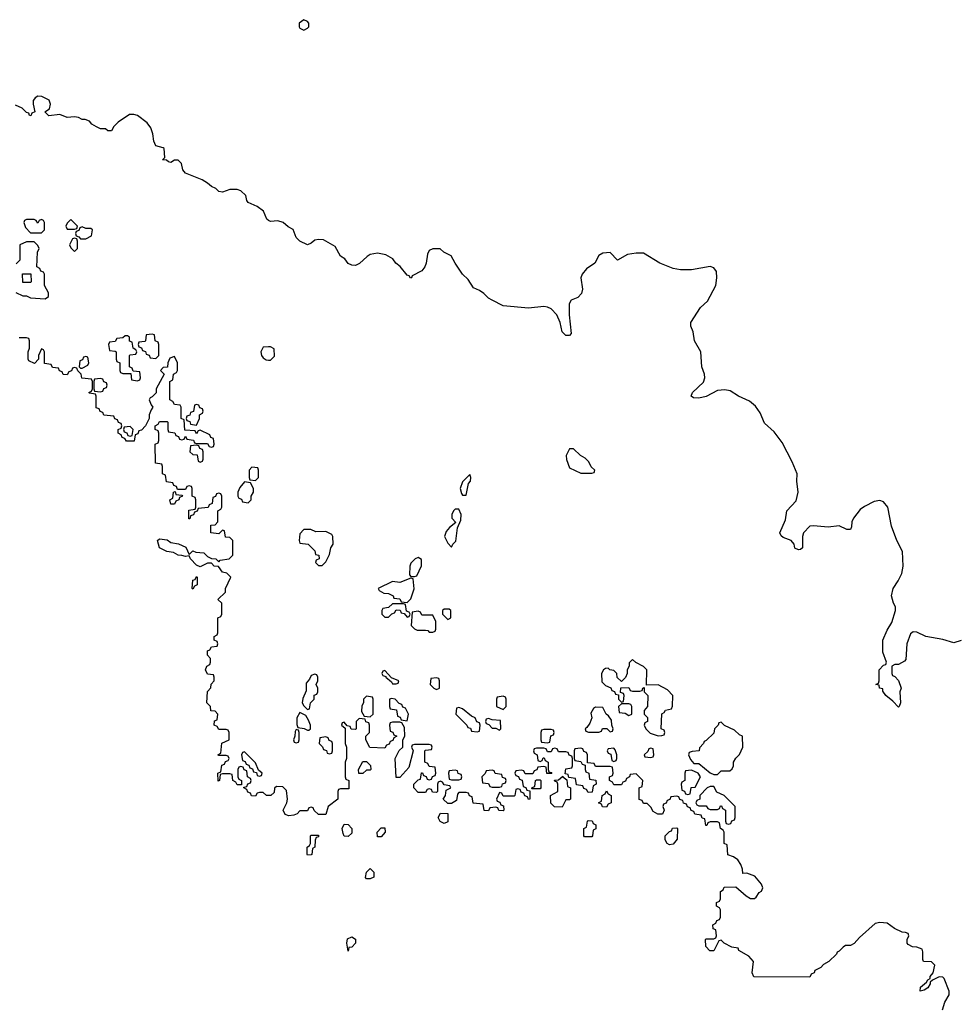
# Model space of a CAD drawing. Header units: inches. Extents: x 2722057 to 2913084, y 892730 to 1030005.
# Tile 208 of 231: x 2848652 to 2853729, y 955099 to 960428. Entities that reach past the tile are written whole.
import ezdxf

# ---------------------------------------------------------------- set-up
doc = ezdxf.new("R2010")
doc.units = ezdxf.units.IN
doc.header["$MEASUREMENT"] = 0
for name, color, linetype in [('C8945', 7, 'Continuous'), ('C8946', 7, 'Continuous'), ('C8955', 7, 'Continuous'), ('C8956', 7, 'Continuous')]:
    doc.layers.add(name, color=color, linetype=linetype)

msp = doc.modelspace()

# ---------------------------------------------------------------- linework, layer by layer
at = {"layer": 'C8945', "color": 2}
for points, elevation in [([(2848732.4, 960000), (2848726, 959990), (2848724.7, 959970), (2848734, 959930), (2848718, 959922), (2848712.7, 959907.3), (2848706, 959910), (2848702, 959922), (2848690, 959926), (2848666, 959950), (2848630, 959966)], 2), ([(2850000, 959341.7), (2849990, 959348), (2849972.3, 959392.3), (2849937.5, 959417.5), (2849890, 959438), (2849882, 959450), (2849876, 959476), (2849850, 959502), (2849830, 959509), (2849790, 959509), (2849750, 959495.3), (2849730, 959498), (2849713.6, 959513.6), (2849690, 959525.2), (2849670, 959544), (2849640.9, 959560.9), (2849550, 959598), (2849535.3, 959615.3), (2849528, 959650), (2849510, 959668), (2849490, 959668), (2849470, 959655.3), (2849458, 959658), (2849447.3, 959667.3), (2849426, 959670), (2849438, 959682), (2849435.3, 959730), (2849430, 959735.3), (2849390, 959746), (2849378, 959770), (2849374, 959810), (2849363.2, 959843.2), (2849342, 959870), (2849290, 959909), (2849270, 959915.3), (2849246, 959914), (2849186, 959874), (2849162, 959850), (2849150, 959826), (2849130, 959826), (2849116.4, 959836.4), (2849090, 959838), (2849068.4, 959848.4), (2849043.1, 959863.1), (2849030, 959878), (2849007.3, 959887.3), (2848990, 959888), (2848970, 959898), (2848950, 959902), (2848910, 959898), (2848870, 959915.3), (2848810, 959908), (2848788, 959930), (2848814, 959946), (2848819, 959970), (2848812.7, 959992.7), (2848797.8, 960000)], 2), ([(2848632, 958952), (2848670, 958934), (2848690, 958934), (2848710, 958922), (2848790, 958918), (2848808, 958930), (2848808, 958950), (2848786, 958990), (2848786, 959050), (2848782, 959062), (2848767.3, 959067.3), (2848762, 959082), (2848746, 959090), (2848748, 959170), (2848758, 959190), (2848750, 959206), (2848730, 959226), (2848690, 959226), (2848654, 959210), (2848652.7, 959127.3), (2848632.7, 959107.3)], 6), ([(2850000, 956228.4), (2849988.4, 956228.4), (2849970, 956246), (2849950, 956246), (2849938, 956242), (2849930, 956226), (2849907.3, 956227.3), (2849902, 956242), (2849887.3, 956247.3), (2849882, 956262), (2849866, 956270), (2849866, 956274), (2849882, 956278), (2849887.3, 956292.7), (2849902, 956298), (2849906, 956310), (2849902, 956322), (2849886, 956330), (2849882, 956362), (2849867.3, 956367.3), (2849862, 956382), (2849850, 956386), (2849838, 956382), (2849834, 956370), (2849834, 956330), (2849838, 956318), (2849854, 956310), (2849854, 956286), (2849830, 956286), (2849822, 956302), (2849806, 956310), (2849802, 956342), (2849790, 956346), (2849750, 956346), (2849738, 956342), (2849734, 956310), (2849727.3, 956307.3), (2849726, 956350), (2849742, 956358), (2849747.3, 956392.7), (2849762, 956398), (2849767.3, 956412.7), (2849782, 956418), (2849786, 956430), (2849782, 956442), (2849770, 956446), (2849730, 956446), (2849726, 956450), (2849742, 956458), (2849747.3, 956512.7), (2849786, 956530), (2849786, 956570), (2849782, 956582), (2849770, 956586), (2849730, 956586), (2849722, 956602), (2849706, 956610), (2849707.3, 956632.7), (2849722, 956638), (2849726, 956670), (2849710, 956686), (2849687.3, 956687.3), (2849686, 956710), (2849666, 956730), (2849668.4, 956791.6), (2849687.3, 956812.7), (2849688.4, 956831.6), (2849706, 956850), (2849706, 956870), (2849702, 956882), (2849670, 956886), (2849658, 956910), (2849666, 956930), (2849682, 956938), (2849686, 956950), (2849686, 956970), (2849668.4, 956988.4), (2849668.4, 957011.6), (2849682, 957018), (2849690, 957034), (2849722, 957038), (2849726, 957050), (2849722, 957062), (2849706, 957070), (2849706, 957090), (2849722, 957098), (2849726, 957110), (2849726, 957190), (2849742, 957198), (2849746, 957210), (2849746, 957270), (2849726, 957290), (2849766, 957330), (2849766, 957350), (2849795.3, 957410), (2849773.2, 957433.2), (2849750, 957438), (2849728, 957468), (2849706, 957470), (2849690, 957486), (2849670, 957486), (2849630, 957466), (2849610, 957475.3), (2849578, 957510), (2849570, 957526), (2849550, 957522), (2849530, 957528.7), (2849510, 957529), (2849484.7, 957544.7), (2849449.1, 957549.1), (2849410, 957568.7), (2849398, 957610), (2849410, 957618), (2849450, 957612), (2849470, 957598), (2849512, 957592), (2849552.7, 957572.7), (2849570, 957534), (2849590, 957554), (2849605.4, 957545.4), (2849650, 957542), (2849670, 957522), (2849690, 957512), (2849714, 957510), (2849730, 957494), (2849738, 957502), (2849786, 957510), (2849806, 957530), (2849806, 957610), (2849790, 957626), (2849767.3, 957627.3), (2849762, 957662), (2849750, 957666), (2849730, 957646), (2849688, 957650), (2849687.3, 957692.7), (2849710, 957694), (2849726, 957710), (2849726, 957770), (2849742, 957778), (2849746, 957790), (2849746, 957850), (2849742, 957862), (2849730, 957866), (2849718, 957862), (2849712.7, 957847.3), (2849698, 957842), (2849694, 957810), (2849678, 957802), (2849672.7, 957787.3), (2849618, 957782), (2849612.7, 957767.3), (2849598, 957762), (2849592.7, 957747.3), (2849578, 957742), (2849572.7, 957727.3), (2849567.3, 957727.3), (2849567.3, 957772.7), (2849602, 957778), (2849606, 957790), (2849606, 957830), (2849602, 957842), (2849586, 957850), (2849586, 957890), (2849582, 957902), (2849570, 957906), (2849558, 957902), (2849550, 957886), (2849506, 957886), (2849502, 957902), (2849487.3, 957907.3), (2849482, 957922), (2849447.3, 957927.3), (2849442, 957962), (2849426, 957970), (2849426, 958010), (2849422, 958022), (2849387.3, 958027.3), (2849386, 958130), (2849402, 958138), (2849406, 958150), (2849406, 958190), (2849402, 958202), (2849386, 958210), (2849386, 958230), (2849402, 958238), (2849410, 958254), (2849450, 958254), (2849454, 958250), (2849454, 958210), (2849458, 958198), (2849492.7, 958192.7), (2849498, 958178), (2849512.7, 958172.7), (2849518, 958158), (2849530, 958154), (2849542, 958158), (2849550, 958174), (2849558, 958158), (2849592.7, 958152.7), (2849598, 958138), (2849610, 958134), (2849670, 958134), (2849678, 958118), (2849690, 958114), (2849702, 958118), (2849706, 958130), (2849702, 958162), (2849687.3, 958167.3), (2849682, 958182), (2849630, 958206), (2849618, 958202), (2849610, 958186), (2849602, 958202), (2849547.3, 958207.3), (2849542, 958262), (2849526, 958270), (2849526, 958330), (2849522, 958342), (2849490, 958346), (2849482, 958362), (2849466, 958370), (2849466, 958470), (2849482, 958478), (2849486, 958510), (2849502, 958518), (2849506, 958530), (2849506, 958570), (2849490, 958606), (2849464.7, 958595.3), (2849454, 958570), (2849452.7, 958547.3), (2849430, 958546), (2849414, 958530), (2849434, 958510), (2849392, 958430), (2849391.6, 958408.4), (2849370, 958386), (2849358, 958382), (2849354, 958370), (2849363.6, 958343.6), (2849374, 958330), (2849363.6, 958316.4), (2849354, 958290), (2849354, 958270), (2849334, 958230), (2849312.7, 958207.3), (2849298, 958202), (2849292.7, 958187.3), (2849278, 958182), (2849272.7, 958147.3), (2849230, 958146), (2849222, 958162), (2849207.3, 958167.3), (2849202, 958182), (2849186, 958190), (2849186, 958210), (2849202, 958218), (2849206, 958230), (2849202, 958242), (2849187.3, 958247.3), (2849182, 958262), (2849167.3, 958267.3), (2849162, 958282), (2849107.3, 958287.3), (2849102, 958302), (2849087.3, 958307.3), (2849082, 958322), (2849067.3, 958327.3), (2849066, 958390), (2849062, 958402), (2849030, 958406), (2849026, 958410), (2849042, 958418), (2849046, 958430), (2849046, 958470), (2849042, 958482), (2848988, 958488), (2848986, 958510), (2848967.3, 958527.3), (2848962, 958542), (2848950, 958546), (2848938, 958542), (2848932.7, 958527.3), (2848918, 958522), (2848910, 958506), (2848887.3, 958507.3), (2848882, 958522), (2848867.3, 958527.3), (2848862, 958542), (2848830, 958546), (2848822, 958562), (2848787.3, 958567.3), (2848786, 958630), (2848782, 958642), (2848770, 958646), (2848754, 958610), (2848754, 958590), (2848732.7, 958567.3), (2848702, 958582), (2848698, 958590), (2848698, 958630), (2848706, 958650), (2848706, 958690), (2848702, 958702), (2848690, 958706), (2848650, 958706)], 6), ([(2850000, 958657.3), (2849970, 958655.3), (2849958, 958630), (2849961, 958610), (2849970, 958598), (2849987.1, 958587.1), (2850000, 958585.7)], 6)]:
    msp.add_lwpolyline(points, dxfattribs=dict(at, elevation=elevation))
at = {"layer": 'C8945', "color": 2, "elevation": 6}
for points in [[(2848770, 959346), (2848758, 959342), (2848750, 959326), (2848742, 959342), (2848730, 959346), (2848690, 959346), (2848678, 959342), (2848674, 959330), (2848683.6, 959303.6), (2848710, 959274), (2848770, 959274), (2848786, 959290), (2848786, 959330), (2848782, 959342)], [(2848930, 959346), (2848910, 959326), (2848902, 959310), (2848910, 959294), (2848950, 959294), (2848962, 959298), (2848966, 959310)], [(2848990, 959306), (2848978, 959302), (2848972.7, 959287.3), (2848958, 959282), (2848954, 959270), (2848958, 959258), (2848972.7, 959252.7), (2848982, 959242), (2849010, 959242), (2849042, 959258), (2849046, 959290), (2849038, 959298), (2849010, 959298)], [(2848950, 959246), (2848938, 959242), (2848922, 959210), (2848930, 959194), (2848950, 959174), (2848966, 959190), (2848966, 959230), (2848962, 959242)], [(2848670, 959006), (2848667.3, 959052.7), (2848712.7, 959052.7), (2848714, 959010), (2848710, 959006)], [(2849236.4, 958716.4), (2849223.6, 958716.4), (2849210, 958706), (2849178, 958702), (2849170, 958686), (2849138, 958682), (2849134, 958670), (2849138, 958638), (2849170, 958634), (2849174, 958630), (2849174, 958590), (2849178, 958578), (2849194, 958570), (2849194, 958530), (2849198, 958518), (2849210, 958514), (2849254, 958514), (2849258, 958478), (2849290, 958474), (2849302, 958478), (2849306, 958490), (2849302, 958522), (2849266, 958526), (2849262, 958542), (2849246, 958550), (2849246, 958610), (2849250, 958614), (2849282, 958618), (2849286, 958630), (2849282, 958642), (2849266, 958650), (2849262, 958682), (2849247.3, 958687.3), (2849246, 958710)], [(2849370, 958726), (2849338, 958722), (2849334, 958690), (2849330, 958686), (2849298, 958682), (2849294, 958670), (2849298, 958658), (2849312.7, 958652.7), (2849318, 958638), (2849332.7, 958632.7), (2849338, 958618), (2849352.7, 958612.7), (2849358, 958598), (2849390, 958594), (2849406, 958610), (2849406, 958670), (2849402, 958682), (2849386, 958690), (2849382, 958722)], [(2849010, 958606), (2848998, 958602), (2848992.7, 958587.3), (2848978, 958582), (2848974, 958550), (2848982, 958542), (2848990, 958542), (2849022, 958558), (2849026, 958570), (2849022, 958602)], [(2849090, 958486), (2849058, 958482), (2849054, 958470), (2849054, 958430), (2849058, 958418), (2849090, 958414), (2849102, 958418), (2849107.3, 958432.7), (2849122, 958438), (2849126, 958450), (2849122, 958462), (2849107.3, 958467.3), (2849102, 958482)], [(2849610, 958346), (2849598, 958342), (2849592.7, 958307.3), (2849578, 958302), (2849572.7, 958287.3), (2849558, 958282), (2849554, 958270), (2849558, 958258), (2849572.7, 958252.7), (2849578, 958238), (2849610, 958234), (2849626, 958270), (2849626, 958290), (2849642, 958298), (2849646, 958310), (2849642, 958322), (2849627.3, 958327.3), (2849622, 958342)], [(2849250, 958226), (2849218, 958222), (2849214, 958210), (2849218, 958198), (2849232.7, 958192.7), (2849238, 958178), (2849250, 958174), (2849262, 958178), (2849266, 958210)], [(2849610, 958126), (2849578, 958122), (2849574, 958090), (2849590, 958074), (2849612.7, 958072.7), (2849618, 958038), (2849630, 958034), (2849642, 958038), (2849646, 958050), (2849646, 958090), (2849642, 958102), (2849627.3, 958107.3), (2849622, 958122)], [(2849910, 958006), (2849894, 957990), (2849894, 957950), (2849898, 957938), (2849930, 957934), (2849946, 957950), (2849946, 957990), (2849942, 958002)], [(2849870, 957926), (2849843.6, 957896.4), (2849834, 957870), (2849834, 957850), (2849838, 957838), (2849852.7, 957832.7), (2849858, 957818), (2849890, 957814), (2849906, 957830), (2849906, 957850), (2849918, 957870), (2849918, 957890), (2849902, 957922)], [(2849470, 957806), (2849466, 957830), (2849482, 957838), (2849486, 957870), (2849494, 957874), (2849498, 957858), (2849530, 957854), (2849534, 957850), (2849518, 957842), (2849514, 957830), (2849498, 957822), (2849490, 957806)], [(2849590, 957346), (2849586, 957350), (2849590, 957394), (2849602, 957398), (2849610, 957414), (2849614, 957410), (2849614, 957370), (2849598, 957362)], [(2849870, 956466), (2849858, 956462), (2849854, 956450), (2849858, 956418), (2849872.7, 956412.7), (2849878, 956398), (2849892.7, 956392.7), (2849898, 956378), (2849912.7, 956372.7), (2849918, 956358), (2849934, 956354), (2849938, 956338), (2849950, 956334), (2849962, 956338), (2849966, 956350), (2849946, 956366), (2849930, 956406)]]:
    msp.add_lwpolyline(points, close=True, dxfattribs=at)
at = {"layer": 'C8946', "color": 2, "elevation": 2}
msp.add_lwpolyline([(2848797.8, 960000), (2848772.5, 960012.5), (2848750, 960013.2), (2848735.3, 960004.7), (2848732.4, 960000)], dxfattribs=at)
at = {"layer": 'C8955', "color": 2}
for points, elevation in [([(2853750, 957068.7), (2853710, 957055.3), (2853650, 957074), (2853558, 957090), (2853510, 957114), (2853490, 957115.3), (2853476, 957104), (2853456, 957050), (2853450, 956966), (2853443.6, 956956.4), (2853410, 956938), (2853390, 956938), (2853374, 956930), (2853374, 956890), (2853378, 956878), (2853390, 956874), (2853410, 956852), (2853424.7, 956810), (2853418, 956790), (2853422, 956730), (2853414, 956710), (2853410, 956708), (2853380.4, 956740.4), (2853342, 956770), (2853326, 956794), (2853326, 956806), (2853308, 956810), (2853306, 956826), (2853288, 956830), (2853302, 956838), (2853306, 956850), (2853306, 956910), (2853330, 956934), (2853342, 956938), (2853346, 956950), (2853325.6, 957005.6), (2853326.6, 957070), (2853350, 957124.7), (2853374.5, 957165.5), (2853394, 957230), (2853394, 957250), (2853382.7, 957270), (2853373.2, 957310), (2853381.2, 957350), (2853409.5, 957390.5), (2853429.3, 957430), (2853436, 957470), (2853432.3, 957550), (2853402.4, 957610), (2853372.7, 957687.3), (2853352, 957790), (2853330, 957818), (2853310, 957825.6), (2853279, 957821), (2853226.2, 957793.8), (2853203.1, 957776.9), (2853166.8, 957730), (2853157.3, 957710), (2853155.9, 957684.1), (2853150, 957668.7), (2853130, 957669.3), (2853090, 957689.3), (2853030, 957681.2), (2852950, 957689.3), (2852930, 957686), (2852896, 957650), (2852890.8, 957630), (2852891.1, 957568.9), (2852879.6, 957560.4), (2852870, 957558), (2852850, 957568), (2852846, 957590), (2852828.7, 957608.7), (2852785.6, 957625.6), (2852774.6, 957634.6), (2852768, 957650), (2852799.3, 957720.7), (2852805.2, 957770), (2852856.2, 957823.8), (2852867.3, 957870), (2852859.5, 957930), (2852862.7, 957970), (2852835.6, 958035.6), (2852780.1, 958140.1), (2852736.6, 958196.6), (2852685.1, 958245.1), (2852660.9, 958300.9), (2852636.1, 958336.1), (2852603, 958363), (2852544, 958390), (2852498.4, 958418.4), (2852470, 958425.1), (2852430, 958420.9), (2852370, 958389.4), (2852330, 958379.3), (2852301.2, 958381.2), (2852288, 958390), (2852295.3, 958410), (2852354, 958466), (2852362.7, 958490), (2852360.9, 958510), (2852345.6, 958550), (2852341.2, 958630), (2852306.6, 958690), (2852298.9, 958738.9), (2852286.6, 958770), (2852286, 958790), (2852338, 958870), (2852376.1, 958903.9), (2852420.9, 958990), (2852427, 959030), (2852426, 959066), (2852410, 959085.2), (2852390, 959092.3), (2852290, 959073.6), (2852230, 959074), (2852190, 959080.7), (2852119, 959110), (2852030, 959163.7), (2851990, 959165.1), (2851942.4, 959157.6), (2851890, 959126), (2851850, 959168.7), (2851810, 959165.2), (2851788.3, 959151.7), (2851766, 959110), (2851721.1, 959078.9), (2851697.3, 959050), (2851690.6, 959030), (2851699.3, 958970), (2851694.6, 958945.4), (2851674.9, 958925.1), (2851638, 958910), (2851626.8, 958890), (2851627.3, 958830), (2851638, 958730), (2851630, 958718), (2851610, 958719), (2851590, 958738), (2851579, 958790), (2851560.9, 958830), (2851530, 958862.7), (2851510, 958872.3), (2851490, 958875.1), (2851406.6, 958866.6), (2851270, 958879), (2851210, 958909.4), (2851190, 958920.9), (2851166, 958946), (2851142.5, 958962.5), (2851110, 958977.2), (2851081.2, 959021.2), (2851049.4, 959050), (2851009.3, 959110), (2850989.3, 959149.3), (2850948, 959170), (2850928.7, 959188.7), (2850890, 959188.7), (2850870, 959178), (2850860.7, 959159.3), (2850854, 959110), (2850846, 959090), (2850830, 959069), (2850778, 959042), (2850774, 959030), (2850768.7, 959028.7), (2850762, 959042), (2850750, 959046), (2850712.9, 959092.9), (2850689, 959110), (2850673.2, 959133.2), (2850635.5, 959155.5), (2850590, 959165.2), (2850550, 959157.2), (2850533.2, 959146.8), (2850492.3, 959107.7), (2850470, 959098), (2850450, 959099), (2850430, 959108.7), (2850412.9, 959132.9), (2850389, 959149), (2850360.2, 959200.2), (2850296.5, 959236.5), (2850270, 959239), (2850250, 959235.3), (2850230, 959218), (2850210, 959208.7), (2850169.1, 959229.1), (2850149.3, 959249.3), (2850133.2, 959293.2), (2850106.3, 959306.3), (2850078, 959330), (2850050, 959339), (2850010, 959335.3), (2850000, 959341.7)], 2), ([(2850000, 958585.7), (2850010, 958584.7), (2850032.5, 958607.5), (2850030, 958646), (2850010, 958658), (2850000, 958657.3)], 6), ([(2853648.9, 955068.9), (2853661.2, 955110), (2853684, 955150), (2853684, 955170), (2853658, 955238), (2853650, 955246), (2853630, 955248), (2853594, 955230), (2853582, 955218), (2853582, 955210), (2853570, 955188.7), (2853550, 955175.3), (2853528, 955170), (2853530, 955192), (2853562, 955218), (2853570, 955232), (2853582, 955238), (2853582, 955250), (2853598, 955270), (2853608, 955310), (2853590, 955328), (2853546, 955330), (2853542, 955342), (2853543.1, 955383.1), (2853538, 955398), (2853510, 955409), (2853486, 955410), (2853463.1, 955423.1), (2853458, 955430), (2853458, 955450), (2853466, 955470), (2853462, 955482), (2853448, 955488), (2853430, 955488.7), (2853389.2, 955509.2), (2853350, 955538), (2853310, 955542), (2853283.6, 955536.4), (2853199.6, 955460.4), (2853171.1, 955428.9), (2853150, 955418), (2853123.6, 955416.4), (2853111.6, 955408.4), (2853090, 955386), (2853078, 955382), (2853074, 955370), (2853034, 955330), (2853004.7, 955315.3), (2852990, 955298), (2852958, 955282), (2852954, 955270), (2852938, 955262), (2852930, 955246), (2852627.3, 955247.3), (2852618, 955270), (2852626, 955330), (2852600.4, 955360.4), (2852546, 955390), (2852542, 955402), (2852508.4, 955408.4), (2852466, 955430), (2852450, 955446), (2852438, 955442), (2852410, 955388), (2852389.1, 955389.1), (2852367.3, 955412.7), (2852366, 955450), (2852370, 955454), (2852410, 955454), (2852422, 955458), (2852426, 955470), (2852422, 955502), (2852407.3, 955507.3), (2852406, 955530), (2852422, 955538), (2852427.3, 955552.7), (2852442, 955558), (2852446, 955570), (2852446, 955610), (2852442, 955622), (2852426, 955630), (2852426, 955650), (2852442, 955658), (2852446, 955670), (2852446, 955710), (2852462, 955718), (2852467.3, 955732.7), (2852530, 955734), (2852585.4, 955685.4), (2852610, 955672), (2852630, 955672), (2852640.4, 955679.6), (2852656.4, 955703.6), (2852668.4, 955711.6), (2852675.3, 955730), (2852668, 955750), (2852633.2, 955793.2), (2852590, 955808), (2852567.3, 955807.3), (2852566, 955830), (2852556.4, 955856.4), (2852540.4, 955880.4), (2852516.4, 955896.4), (2852487.3, 955907.3), (2852482, 955962), (2852466, 955970), (2852466, 956030), (2852462, 956042), (2852446, 956050), (2852442, 956082), (2852430, 956086), (2852390, 956086), (2852378, 956082), (2852372.7, 956067.3), (2852367.3, 956067.3), (2852362, 956102), (2852347.3, 956107.3), (2852342, 956122), (2852307.3, 956127.3), (2852302, 956142), (2852287.3, 956147.3), (2852282, 956162), (2852267.3, 956167.3), (2852262, 956182), (2852247.3, 956187.3), (2852242, 956202), (2852227.3, 956207.3), (2852222, 956222), (2852210, 956226), (2852178, 956222), (2852172.7, 956207.3), (2852158, 956202), (2852152.7, 956187.3), (2852138, 956182), (2852134, 956170), (2852142, 956150), (2852132.7, 956127.3), (2852107.3, 956127.3), (2852083.1, 956143.1), (2852070, 956166), (2852050, 956186), (2852030, 956186), (2852022, 956202), (2852007.3, 956207.3), (2852006, 956270), (2852022, 956278), (2852026, 956310), (2851990, 956346), (2851958, 956342), (2851954, 956330), (2851938, 956322), (2851932.7, 956307.3), (2851918, 956302), (2851910, 956286), (2851870, 956286), (2851862, 956302), (2851846, 956310), (2851846, 956330), (2851862, 956338), (2851866, 956350), (2851862, 956382), (2851850, 956386), (2851770, 956386), (2851762, 956402), (2851726, 956406), (2851726, 956450), (2851722, 956462), (2851707.3, 956467.3), (2851702, 956482), (2851690, 956486), (2851658, 956482), (2851654, 956470), (2851654, 956430), (2851658, 956418), (2851690, 956414), (2851698, 956398), (2851714, 956394), (2851714, 956370), (2851718, 956358), (2851734, 956350), (2851738, 956318), (2851772.7, 956312.7), (2851774, 956290), (2851758, 956282), (2851752.7, 956247.3), (2851730, 956246), (2851722, 956262), (2851707.3, 956267.3), (2851702, 956282), (2851667.3, 956287.3), (2851662, 956322), (2851626, 956326), (2851622, 956342), (2851606, 956346), (2851610, 956374), (2851642, 956378), (2851646, 956390), (2851646, 956430), (2851642, 956442), (2851628, 956448), (2851622, 956462), (2851610, 956466), (2851570, 956466), (2851562, 956482), (2851550, 956486), (2851538, 956482), (2851530, 956466), (2851510, 956466), (2851502, 956482), (2851490, 956486), (2851450, 956486), (2851438, 956482), (2851434, 956470), (2851438, 956458), (2851454, 956450), (2851458, 956418), (2851470, 956414), (2851482, 956418), (2851487.3, 956432.7), (2851492.7, 956432.7), (2851498, 956418), (2851514, 956410), (2851514, 956370), (2851518, 956358), (2851530, 956354), (2851532.7, 956347.3), (2851507.3, 956347.3), (2851502, 956382), (2851490, 956386), (2851458, 956382), (2851452.7, 956367.3), (2851438, 956362), (2851430, 956346), (2851390, 956346), (2851382, 956362), (2851370, 956366), (2851338, 956362), (2851334, 956350), (2851338, 956338), (2851352.7, 956332.7), (2851358, 956318), (2851372.7, 956312.7), (2851378, 956278), (2851392.7, 956272.7), (2851398, 956258), (2851414, 956254), (2851414, 956210), (2851407.3, 956207.3), (2851402, 956222), (2851387.3, 956227.3), (2851382, 956242), (2851367.3, 956247.3), (2851362, 956262), (2851350, 956266), (2851338, 956262), (2851334, 956230), (2851330, 956226), (2851270, 956226), (2851262, 956242), (2851250, 956246), (2851234, 956210), (2851238, 956198), (2851252.7, 956192.7), (2851258, 956178), (2851272.7, 956172.7), (2851274, 956150), (2851270, 956146), (2851247.3, 956147.3), (2851242, 956162), (2851230, 956166), (2851198, 956162), (2851190, 956146), (2851167.3, 956147.3), (2851162, 956182), (2851107.3, 956187.3), (2851102, 956222), (2851087.3, 956227.3), (2851082, 956242), (2851070, 956246), (2851030, 956246), (2851023.6, 956236.4), (2851018, 956202), (2850990, 956186), (2850970, 956186), (2850946, 956210), (2850958, 956230), (2850962, 956258), (2850986, 956270), (2850982, 956282), (2850950, 956286), (2850942, 956302), (2850930, 956306), (2850918, 956302), (2850914, 956290), (2850914, 956250), (2850910, 956246), (2850887.3, 956247.3), (2850882, 956262), (2850870, 956266), (2850858, 956262), (2850850, 956246), (2850810, 956246), (2850786, 956270), (2850786, 956290), (2850810, 956314), (2850822, 956318), (2850827.3, 956352.7), (2850832.7, 956352.7), (2850838, 956338), (2850852.7, 956332.7), (2850858, 956318), (2850870, 956314), (2850882, 956318), (2850887.3, 956332.7), (2850902, 956338), (2850906, 956350), (2850902, 956382), (2850870, 956386), (2850862, 956402), (2850846, 956410), (2850846, 956470), (2850850, 956474), (2850882, 956478), (2850886, 956490), (2850882, 956502), (2850870, 956506), (2850790, 956506), (2850778, 956502), (2850774, 956490), (2850782, 956470), (2850759.6, 956380.4), (2850710, 956326), (2850690, 956326), (2850686, 956430), (2850707.3, 956472.7), (2850726, 956490), (2850726, 956530), (2850738, 956550), (2850736.4, 956596.4), (2850722, 956622), (2850710, 956626), (2850670, 956626), (2850658, 956622), (2850654, 956610), (2850658, 956578), (2850672.7, 956572.7), (2850678, 956558), (2850694, 956550), (2850678, 956542), (2850672.7, 956527.3), (2850658, 956522), (2850652.7, 956507.3), (2850638, 956502), (2850630, 956486), (2850548.7, 956488.7), (2850526, 956530), (2850526, 956550), (2850546, 956570), (2850546, 956610), (2850542, 956622), (2850527.3, 956627.3), (2850522, 956642), (2850490, 956646), (2850474, 956630), (2850474, 956590), (2850470, 956586), (2850447.3, 956587.3), (2850442, 956602), (2850426, 956606), (2850410, 956626), (2850398, 956622), (2850394, 956610), (2850414, 956594), (2850414, 956510), (2850422, 956490), (2850422, 956430), (2850414, 956410), (2850414, 956330), (2850418, 956318), (2850434, 956310), (2850434, 956266), (2850390, 956266), (2850378, 956262), (2850374, 956250), (2850374, 956210), (2850322, 956170), (2850310, 956126), (2850270, 956126), (2850247.3, 956147.3), (2850242, 956162), (2850230, 956166), (2850218, 956162), (2850210, 956146), (2850170, 956146), (2850154, 956130), (2850136.9, 956123.1), (2850110, 956119), (2850090, 956126), (2850078, 956150), (2850098, 956190), (2850102, 956210), (2850096.4, 956256.4), (2850076.4, 956276.4), (2850042, 956278), (2850032, 956268), (2850030, 956246), (2850011.6, 956228.4), (2850000, 956228.4)], 6)]:
    msp.add_lwpolyline(points, dxfattribs=dict(at, elevation=elevation))
at = {"layer": 'C8955', "color": 2, "elevation": 6}
for points in [[(2851650, 958106), (2851630, 958106), (2851612, 958070), (2851612.7, 958047.3), (2851630, 958002), (2851690, 957974), (2851750, 957974), (2851762, 957978), (2851766, 957990), (2851747.3, 958007.3), (2851734.6, 958034.6), (2851714.6, 958054.6), (2851688.9, 958068.9)], [(2851090, 957966), (2851050, 957926), (2851038, 957890), (2851043.6, 957863.6), (2851050, 957854), (2851070, 957854), (2851083.1, 957916.9), (2851094, 957930), (2851095.3, 957950)], [(2851030, 957778), (2851010, 957778), (2851002, 957770), (2850992, 957750), (2850992, 957730), (2851014, 957706), (2850979.6, 957680.4), (2850962, 957658), (2850952, 957630), (2850970, 957594), (2850990, 957574), (2850998, 957590), (2851014, 957606), (2851022, 957678), (2851040.4, 957719.6), (2851042, 957750)], [(2850190, 957668.7), (2850170, 957646), (2850164.7, 957610), (2850170, 957594), (2850214, 957590), (2850250, 957554), (2850254, 957534), (2850272, 957530), (2850274, 957510), (2850258, 957502), (2850254, 957490), (2850270, 957474), (2850290, 957474), (2850310, 957494), (2850330, 957534), (2850337.2, 957570), (2850349, 957590), (2850348.7, 957630), (2850342, 957642), (2850310, 957658), (2850256.4, 957656.4), (2850228.4, 957668.4)], [(2850810, 957518), (2850794, 957510), (2850770, 957486), (2850764.7, 957470), (2850763.6, 957423.6), (2850770, 957414), (2850790, 957414), (2850802, 957418), (2850827.3, 957472.7), (2850827.3, 957507.3)], [(2850770, 957406), (2850710, 957382), (2850670, 957388), (2850594, 957350), (2850598, 957338), (2850623.6, 957323.6), (2850650, 957322), (2850674, 957310), (2850678, 957298), (2850710, 957294), (2850718, 957278), (2850750, 957274), (2850770, 957294), (2850787.3, 957347.3), (2850782, 957402)], [(2850730, 957266), (2850670, 957266), (2850650, 957246), (2850618, 957242), (2850614, 957230), (2850614, 957210), (2850630, 957194), (2850650, 957194), (2850667.3, 957212.7), (2850682, 957218), (2850690, 957234), (2850712.7, 957232.7), (2850718, 957218), (2850734, 957214), (2850750, 957194), (2850762, 957198), (2850766, 957210), (2850762, 957222), (2850746, 957226), (2850742, 957262)], [(2850810, 957226), (2850778, 957222), (2850772, 957150), (2850790, 957132), (2850804.7, 957124.7), (2850850, 957124.7), (2850862, 957122), (2850870, 957114), (2850890, 957114), (2850902, 957118), (2850906, 957130), (2850906, 957170), (2850890, 957206), (2850830, 957206), (2850822, 957222)], [(2850978, 957238), (2850950, 957238), (2850942, 957230), (2850942, 957210), (2850970, 957182), (2850986, 957190), (2850986, 957230)], [(2851970, 956966), (2851952.7, 956947.3), (2851952, 956930), (2851942, 956910), (2851942, 956890), (2851931.6, 956868.4), (2851910, 956846), (2851887.3, 956867.3), (2851886, 956890), (2851870, 956906), (2851848.4, 956908.4), (2851838, 956918), (2851823.6, 956916.4), (2851814, 956910), (2851802, 956890), (2851803.6, 956843.6), (2851823.6, 956823.6), (2851852.7, 956812.7), (2851858, 956798), (2851872.7, 956792.7), (2851878, 956778), (2851894, 956774), (2851894, 956750), (2851910, 956734), (2851922, 956738), (2851926, 956770), (2851922, 956782), (2851906, 956786), (2851907.3, 956812.7), (2851950, 956814), (2851958, 956798), (2851970, 956794), (2852010, 956794), (2852022, 956798), (2852026, 956810), (2852034, 956814), (2852034, 956790), (2852054, 956770), (2852052, 956710), (2852034, 956690), (2852034, 956670), (2852051.6, 956651.6), (2852052, 956630), (2852038, 956622), (2852034, 956610), (2852042, 956590), (2852066.4, 956566.4), (2852110, 956552), (2852130, 956554), (2852142, 956558), (2852146, 956570), (2852142, 956582), (2852126, 956590), (2852128.4, 956671.6), (2852142, 956678), (2852148.4, 956691.6), (2852182, 956698), (2852187.3, 956712.7), (2852188, 956770), (2852160.4, 956800.4), (2852110, 956828), (2852046, 956826), (2852048, 956910), (2852030, 956928), (2851988.4, 956948.4)], [(2850250, 956886), (2850230, 956878), (2850222, 956858), (2850203.6, 956836.4), (2850203.6, 956796.4), (2850185.4, 956754.6), (2850182, 956730), (2850190, 956714), (2850210, 956694), (2850222, 956698), (2850226, 956730), (2850246, 956750), (2850247.3, 956772.7), (2850262, 956778), (2850266, 956790), (2850266, 956810), (2850258, 956830), (2850266, 956850), (2850266, 956870), (2850262, 956882)], [(2850630, 956906), (2850618, 956902), (2850614, 956890), (2850618, 956878), (2850634, 956874), (2850634, 956870), (2850664.7, 956844.7), (2850670, 956834), (2850690, 956834), (2850702, 956838), (2850706, 956850), (2850666, 956866)], [(2850910, 956866), (2850878, 956862), (2850874, 956830), (2850894, 956810), (2850910, 956802), (2850926, 956810), (2850926, 956850), (2850922, 956862)], [(2850530, 956766), (2850514, 956750), (2850514, 956730), (2850505.4, 956714.6), (2850503.6, 956683.6), (2850518, 956658), (2850550, 956654), (2850566, 956670), (2850566, 956750), (2850562, 956762)], [(2850665.4, 956754.6), (2850654, 956750), (2850654, 956710), (2850658, 956698), (2850692.7, 956692.7), (2850698, 956658), (2850712.7, 956652.7), (2850718, 956638), (2850750, 956634), (2850758, 956670), (2850742, 956702), (2850727.3, 956707.3), (2850722, 956722), (2850707.3, 956727.3), (2850686, 956750)], [(2851270, 956766), (2851238, 956762), (2851234, 956750), (2851234, 956710), (2851270, 956694), (2851286, 956710), (2851286, 956750), (2851282, 956762)], [(2851950, 956726), (2851910, 956726), (2851894, 956710), (2851898, 956678), (2851930, 956674), (2851950, 956662), (2851966, 956670), (2851966, 956710), (2851962, 956722)], [(2850170, 956678), (2850152, 956650), (2850152.7, 956612.7), (2850158, 956598), (2850192, 956592), (2850210, 956582), (2850218, 956582), (2850226, 956590), (2850226, 956610), (2850216.4, 956636.4), (2850202, 956662)], [(2851030, 956706), (2851018, 956702), (2851014, 956670), (2851074, 956610), (2851078, 956598), (2851092.7, 956592.7), (2851098, 956578), (2851130, 956574), (2851142, 956578), (2851146, 956610), (2851142, 956622), (2851127.3, 956627.3), (2851118, 956650), (2851099, 956659), (2851050, 956698)], [(2851770, 956708), (2851759.6, 956700.4), (2851744.7, 956675.3), (2851750.9, 956649.1), (2851739.8, 956620.2), (2851723.6, 956596.4), (2851714, 956590), (2851718, 956578), (2851732.7, 956572.7), (2851787.3, 956572.7), (2851802, 956578), (2851808.4, 956591.6), (2851832, 956592), (2851850, 956574), (2851862, 956578), (2851866, 956590), (2851858, 956610), (2851856.4, 956636.4), (2851840.4, 956660.4), (2851828, 956670), (2851810, 956706)], [(2851190, 956646), (2851178, 956642), (2851174, 956630), (2851178, 956618), (2851192.7, 956612.7), (2851210, 956594), (2851230, 956594), (2851250, 956582), (2851258, 956590), (2851255.3, 956635.3), (2851210, 956638)], [(2852450, 956626), (2852438, 956622), (2852434, 956610), (2852414, 956590), (2852410, 956566), (2852370, 956526), (2852358, 956522), (2852354, 956510), (2852332.7, 956487.3), (2852332, 956470), (2852292.7, 956467.3), (2852278, 956462), (2852274, 956450), (2852283.6, 956423.6), (2852302, 956402), (2852330, 956402), (2852390, 956352), (2852410, 956342), (2852430, 956342), (2852450, 956362), (2852498, 956362), (2852510, 956374), (2852518, 956390), (2852518, 956410), (2852529.1, 956430.9), (2852548.9, 956451.1), (2852568.4, 956491.6), (2852566, 956550), (2852550, 956558), (2852523.1, 956583.1), (2852468.4, 956608.4)], [(2850150, 956586), (2850143.6, 956576.4), (2850142, 956550), (2850134, 956530), (2850138, 956518), (2850150, 956514), (2850162, 956518), (2850166, 956530), (2850166, 956570), (2850162, 956582)], [(2851530, 956586), (2851490, 956586), (2851478, 956582), (2851474, 956570), (2851474, 956530), (2851478, 956518), (2851510, 956514), (2851522, 956518), (2851527.3, 956552.7), (2851542, 956558), (2851546, 956570), (2851542, 956582)], [(2850310, 956546), (2850278, 956542), (2850274, 956510), (2850292.7, 956492.7), (2850298, 956478), (2850312.7, 956472.7), (2850318, 956458), (2850330, 956454), (2850342, 956458), (2850346, 956470), (2850346, 956510), (2850342, 956522), (2850327.3, 956527.3), (2850322, 956542)], [(2851870, 956486), (2851838, 956482), (2851834, 956470), (2851838, 956458), (2851852.7, 956452.7), (2851858, 956418), (2851870, 956414), (2851882, 956418), (2851886, 956430), (2851886, 956450), (2851876.4, 956476.4)], [(2852070, 956486), (2852058, 956482), (2852052.7, 956467.3), (2852034, 956450), (2852038, 956438), (2852070, 956434), (2852082, 956438), (2852086, 956450), (2852082, 956482)], [(2850488, 956348), (2850486, 956370), (2850510, 956414), (2850530, 956414), (2850551.6, 956391.6), (2850554, 956370), (2850550, 956366), (2850530, 956366), (2850510, 956348)], [(2851010, 956366), (2850978, 956362), (2850974, 956350), (2850978, 956318), (2850990, 956314), (2851030, 956314), (2851042, 956318), (2851046, 956330), (2851042, 956342), (2851027.3, 956347.3), (2851022, 956362)], [(2851210, 956366), (2851178, 956362), (2851172.7, 956347.3), (2851154, 956330), (2851158, 956298), (2851190, 956294), (2851198, 956278), (2851210, 956274), (2851250, 956274), (2851262, 956278), (2851267.3, 956292.7), (2851282, 956298), (2851286, 956310), (2851282, 956322), (2851267.3, 956327.3), (2851262, 956342), (2851227.3, 956347.3), (2851222, 956362)], [(2852290, 956366), (2852258, 956362), (2852254, 956350), (2852254, 956310), (2852238, 956302), (2852234, 956290), (2852238, 956258), (2852252.7, 956252.7), (2852258, 956238), (2852270, 956234), (2852282, 956238), (2852287.3, 956272.7), (2852310, 956274), (2852338, 956330), (2852326, 956350)], [(2851426, 956266), (2851427.3, 956272.7), (2851442, 956278), (2851446, 956310), (2851450, 956314), (2851470, 956314), (2851474, 956310), (2851474, 956270), (2851470, 956266)], [(2851590, 956166), (2851548.4, 956168.4), (2851527.3, 956187.3), (2851526, 956230), (2851566, 956250), (2851566, 956290), (2851562, 956302), (2851550, 956306), (2851547.3, 956312.7), (2851570, 956314), (2851594, 956334), (2851594, 956330), (2851614, 956314), (2851618, 956278), (2851634, 956270), (2851634, 956210), (2851630, 956206), (2851610, 956206)], [(2851830, 956166), (2851807.3, 956167.3), (2851802, 956182), (2851786, 956190), (2851802, 956198), (2851806, 956230), (2851822, 956238), (2851830, 956254), (2851838, 956238), (2851854, 956230), (2851854, 956190), (2851838, 956182)], [(2852410, 956278), (2852390, 956278), (2852374, 956270), (2852334, 956230), (2852334, 956210), (2852318, 956202), (2852314, 956190), (2852318, 956178), (2852330, 956174), (2852370, 956174), (2852378, 956158), (2852390, 956154), (2852430, 956154), (2852442, 956158), (2852447.3, 956172.7), (2852452.7, 956172.7), (2852458, 956158), (2852474, 956150), (2852474, 956090), (2852478, 956078), (2852490, 956074), (2852502, 956078), (2852507.3, 956092.7), (2852522, 956098), (2852526, 956110), (2852526, 956170), (2852466, 956230), (2852427.3, 956247.3)], [(2850950, 956078), (2850928.9, 956088.9), (2850918, 956110), (2850930, 956134), (2850971.3, 956131.3), (2850970, 956086)], [(2851710, 956006), (2851706, 956010), (2851706, 956050), (2851722, 956058), (2851726, 956090), (2851730, 956094), (2851752.7, 956092.7), (2851758, 956078), (2851772, 956070), (2851771.6, 956048.4), (2851758, 956042), (2851754, 956010), (2851750, 956006)], [(2850430, 956008), (2850408.7, 956008.7), (2850403.1, 956023.1), (2850398, 956050), (2850410, 956074), (2850431.6, 956071.6), (2850451.1, 956051.1), (2850450, 956026)], [(2850590, 956006), (2850588, 956030), (2850610, 956054), (2850630, 956054), (2850631.3, 956030), (2850610, 956006)], [(2852170, 955962), (2852158, 955970), (2852148, 955990), (2852148, 956010), (2852170, 956034), (2852182, 956038), (2852187.3, 956052.7), (2852210, 956054), (2852214, 956050), (2852212.7, 955992.7), (2852190, 955966)], [(2850210, 955906), (2850208, 955910), (2850208, 955950), (2850222, 955958), (2850226, 955970), (2850226, 956010), (2850230, 956014), (2850270, 956014), (2850270, 956006), (2850258, 956002), (2850252.7, 955987.3), (2850251.1, 955948.9), (2850238, 955942), (2850234, 955910), (2850230, 955908)], [(2850530, 955778), (2850525.2, 955785.2), (2850530, 955814), (2850550, 955834), (2850570, 955814), (2850570, 955788), (2850550, 955778)], [(2850430, 955386), (2850423.7, 955430), (2850426.8, 955453.2), (2850450, 955464.7), (2850470, 955452), (2850470.5, 955429.5), (2850450, 955408), (2850434, 955406)]]:
    msp.add_lwpolyline(points, close=True, dxfattribs=at)
at = {"layer": 'C8956', "color": 2, "elevation": 2}
msp.add_lwpolyline([(2850190, 960428), (2850164.7, 960410), (2850164.7, 960390), (2850170, 960382), (2850190, 960372), (2850210, 960382), (2850218, 960390), (2850218, 960410), (2850210, 960418)], close=True, dxfattribs=at)

doc.saveas('drawing.dxf')
